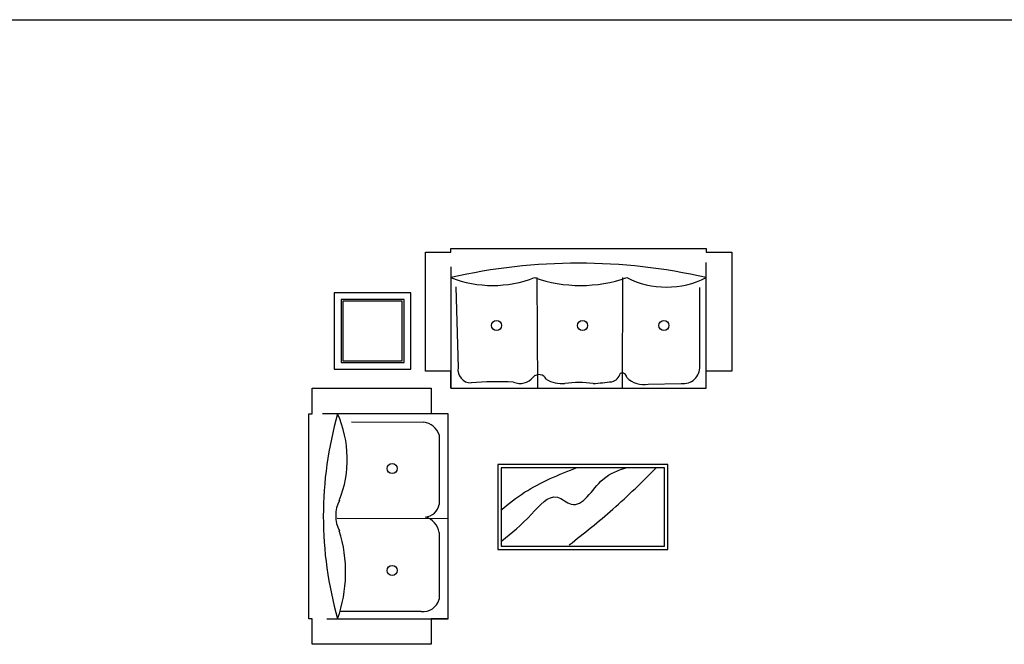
# Model space of a CAD drawing. Header units: millimetres. Extents: x -30782 to 40110, y 35885 to 73818.
# Tile 78 of 166: x -349 to 5437, y 50705 to 54377. Entities that reach past the tile are written whole.
import ezdxf

# ---------------------------------------------------------------- set-up
doc = ezdxf.new("R2010")
doc.units = ezdxf.units.MM
doc.layers.add('L1', color=7, linetype='Continuous')

# ---------------------------------------------------------------- blocks, each defined once
blk = doc.blocks.new('A$C412119AE')
for p, q in [((1765.9, 2176), (1765.9, 2326)), ((1765.9, 2326), (2465.9, 2326)), ((2465.9, 2326), (2465.9, 2176)), ((1665.9, 2176), (1765.9, 2176)), ((1665.9, 2176), (1665.9, 970.8)), ((2379.1, 2176), (1665.9, 2176)), ((2465.9, 2176), (2485.9, 2176)), ((2485.9, 2176), (2485.9, 970.8)), ((1825.7, 2132.2), (2302.7, 2132.2)), ((1719.4, 1668.1), (1719.4, 2061.3)), ((1375.4, 1768.9), (375.4, 1768.9)), ((375.4, 1768.9), (375.4, 1268.9)), ((1355.4, 1748.9), (395.4, 1748.9)), ((395.4, 1748.9), (395.4, 1288.9)), ((1355.4, 1288.9), (1355.4, 1748.9)), ((1375.4, 1268.9), (1375.4, 1768.9)), ((1669.2, 1587.6), (2319.2, 1585.7)), ((1719.4, 1094.5), (1719.4, 1503.8)), ((395.4, 1288.9), (1355.4, 1288.9)), ((375.4, 1268.9), (1375.4, 1268.9)), ((2235, 1017.2), (1809.6, 1020.4)), ((1665.9, 970.8), (2404.3, 970.8)), ((1765.9, 820.8), (1765.9, 970.8)), ((2485.9, 970.8), (2465.9, 970.8)), ((2465.9, 970.8), (2465.9, 820.8)), ((150, 820), (150, 81.6)), ((1650, 820), (150, 820)), ((642.7, 820), (640.8, 170)), ((1139.6, 820), (1143.5, 170)), ((1650, 106.9), (1650, 820)), ((1650, 820), (1650, 720)), ((2465.9, 820.8), (1765.9, 820.8)), ((490.8, 797.2), (296.7, 793)), ((0, 20), (0, 720)), ((0, 720), (150, 720)), ((1620.5, 224.7), (1607.9, 700.4)), ((1650, 720), (1800, 720)), ((1800, 720), (1800, 20)), ((1885.8, 708.9), (1885.8, 258.9)), ((2335.8, 708.9), (1885.8, 708.9)), ((2335.8, 258.9), (2335.8, 708.9)), ((187.2, 692), (187.2, 228.9)), ((1925.8, 668.9), (1925.8, 298.9)), ((2295.8, 668.9), (1925.8, 668.9)), ((1935.8, 658.9), (1935.8, 308.9)), ((2285.8, 658.9), (1935.8, 658.9)), ((2285.8, 308.9), (2285.8, 658.9)), ((2295.8, 298.9), (2295.8, 668.9)), ((1925.8, 298.9), (2295.8, 298.9)), ((1935.8, 308.9), (2285.8, 308.9)), ((1885.8, 258.9), (2335.8, 258.9)), ((150, 20), (0, 20)), ((150, 0), (150, 20)), ((1650, 20), (1650, 0)), ((1800, 20), (1650, 20)), ((1650, 0), (150, 0))]:
    blk.add_line(p, q)
for centre in [(1995.2, 1891.7), (1995.2, 1293.1), (398.2, 452), (876.5, 452), (1381.8, 452)]:
    blk.add_circle(centre, 29.5)
for centre, radius, start, end in [((3089.3, 1902.2), 820.4, 160.50304, 197.27883), ((202.9, 1573.4), 2197.3, 344.08302, 15.91698), ((1812.8, 2036.4), 96.7, 82.30019, 165.08006), ((1830, 1685.8), 112, 189.0797, 254.44081), ((2133.5, 1569.9), 193.8, 332.79347, 27.20653), ((1809.1, 1487.1), 91.2, 95.74421, 169.48399), ((2917.4, 1237.9), 658.1, 158.30056, 203.94833), ((1824.2, 1130.1), 110.7, 198.77187, 262.42669), ((284.9, 696), 97.7, 83.05444, 182.36446), ((516, 656.3), 143.2, 45.31905, 100.10139), ((643.8, 758.5), 27.2, 180.80594, 295.18319), ((721.1, 716.6), 67.9, 104.67166, 165.32844), ((1108.9, -2844), 3648.9, 94.62092, 96.37281), ((897.6, 1374.7), 587.5, 261.9179, 278.0821), ((996.1, 612.3), 181.4, 58.97104, 95.03964), ((1133, 788.8), 48.2, 205.88938, 315.66926), ((1244.1, 695.8), 96.9, 66.28266, 142.29634), ((1373.1, 2811.3), 2028.7, 267.45837, 274.48249), ((1532.5, 712.5), 76.3, 350.88786, 90.69758), ((383.4, -290.5), 516.3, 63.11882, 116.88118), ((888.2, -595.2), 811.8, 70.47891, 109.52109), ((1404.7, -453), 669.5, 68.50957, 111.49043), ((900, 3466.4), 3380.7, 257.18237, 282.81763)]:
    blk.add_arc(centre, radius, start, end)
for points in [[(954.7, 1741.3), (698.3, 1531.5), (441.9, 1286.7)], [(1351, 1718), (1176.2, 1560.6), (1024.7, 1461.5), (943.1, 1502.3), (756.6, 1356.6), (616.7, 1286.7)], [(1356.8, 1537.3), (1217, 1432.4), (908.1, 1286.7)]]:
    blk.add_spline(points, degree=3)
blk = doc.blocks.new('format')
at = {"color": 155, "true_color": 0x546d8e}
blk.add_line((-27052.7, 54376.6), (40110.2, 54376.6), dxfattribs=at)

msp = doc.modelspace()

# ---------------------------------------------------------------- block references
at = {"rotation": 180}
msp.add_blockref('A$C412119AE', (3835.4, 53030.7), dxfattribs=at)
at = {"layer": 'L1'}
msp.add_blockref('format', (0, 0), dxfattribs=at)

doc.saveas('drawing.dxf')
